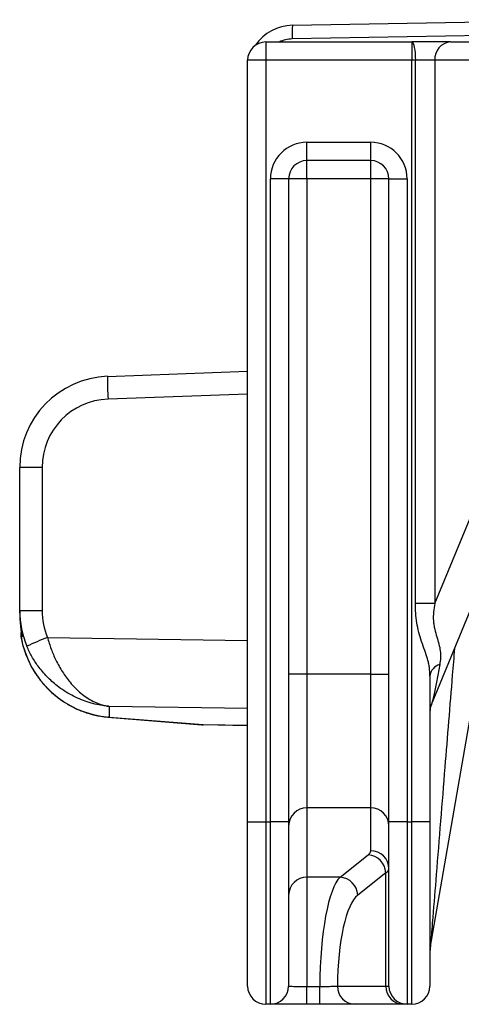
# Model space of a CAD drawing. Header units: millimetres. Extents: x 2425 to 3616, y 1752 to 4000.
# Tile 2 of 18: x 2601 to 2794, y 2233 to 2665. Entities that reach past the tile are written whole.
import ezdxf

# ---------------------------------------------------------------- set-up
doc = ezdxf.new("R2010")
doc.units = ezdxf.units.MM
doc.header["$LTSCALE"] = 2

msp = doc.modelspace()

# ---------------------------------------------------------------- linework, layer by layer
at = {"color": 7, "linetype": 'Continuous', "lineweight": 25}
for p, q in [((2720.3, 2662.2), (2860.19, 2664.64)), ((2708.65, 2654.86), (2708.65, 2646.86)), ((2708.65, 2654.86), (2772.65, 2654.86)), ((2789.72, 2654.86), (2772.65, 2654.86)), ((2772.65, 2654.86), (2772.65, 2646.86)), ((2789.72, 2654.86), (2865.01, 2654.86)), ((2708.65, 2646.86), (2700.65, 2646.86)), ((2700.65, 2312.86), (2700.65, 2646.86)), ((2772.65, 2646.86), (2708.65, 2646.86)), ((2708.65, 2646.86), (2708.65, 2312.86)), ((2772.65, 2312.86), (2772.65, 2646.86)), ((2774.24, 2646.86), (2772.65, 2646.86)), ((2774.24, 2408.68), (2774.24, 2646.86)), ((2782.77, 2646.86), (2774.24, 2646.86)), ((2858.06, 2646.86), (2782.77, 2646.86)), ((2782.77, 2646.86), (2782.77, 2408.68)), ((2726.65, 2602.86), (2726.65, 2610.86)), ((2726.65, 2610.86), (2754.65, 2610.86)), ((2754.65, 2602.86), (2754.65, 2610.86)), ((2754.65, 2602.86), (2726.65, 2602.86)), ((2726.65, 2594.86), (2726.65, 2602.86)), ((2754.65, 2594.86), (2754.65, 2602.86)), ((2710.65, 2312.86), (2710.65, 2594.86)), ((2718.65, 2594.86), (2710.65, 2594.86)), ((2718.65, 2594.86), (2718.65, 2312.86)), ((2726.65, 2594.86), (2718.65, 2594.86)), ((2754.65, 2594.86), (2726.65, 2594.86)), ((2726.65, 2594.86), (2726.65, 2377.66)), ((2762.65, 2594.86), (2754.65, 2594.86)), ((2754.65, 2377.66), (2754.65, 2594.86)), ((2762.65, 2594.86), (2770.65, 2594.86)), ((2762.65, 2312.86), (2762.65, 2594.86)), ((2770.65, 2594.86), (2770.65, 2312.86)), ((2782.77, 2408.68), (2858.06, 2590.86)), ((2639.21, 2508.24), (2700.65, 2510.46)), ((2610.48, 2468.27), (2600.65, 2468.27)), ((2600.65, 2405.44), (2600.65, 2468.27)), ((2610.48, 2468.27), (2610.48, 2405.44)), ((2610.48, 2405.44), (2600.65, 2405.44)), ((2600.65, 2404.35), (2600.65, 2405.44)), ((2782.77, 2408.68), (2774.24, 2408.68)), ((2726.65, 2377.66), (2718.65, 2377.66)), ((2726.65, 2377.66), (2726.65, 2318.97)), ((2754.65, 2377.66), (2726.65, 2377.66)), ((2754.65, 2318.97), (2754.65, 2377.66)), ((2754.65, 2377.66), (2762.65, 2377.66)), ((2780.65, 2376.81), (2780.65, 2312.86)), ((2639.95, 2363.5), (2639.95, 2358.83)), ((2639.39, 2358.81), (2680.64, 2355.48)), ((2639.95, 2358.83), (2681.2, 2355.5)), ((2700.65, 2355.11), (2681.2, 2355.45)), ((2754.65, 2318.97), (2726.65, 2318.97)), ((2726.65, 2318.97), (2726.65, 2288.6)), ((2754.65, 2300.15), (2754.65, 2318.97)), ((2700.65, 2240.86), (2700.65, 2312.86)), ((2700.65, 2312.86), (2708.65, 2312.86)), ((2708.65, 2312.86), (2708.65, 2232.86)), ((2708.65, 2312.86), (2710.65, 2312.86)), ((2710.65, 2232.86), (2710.65, 2312.86)), ((2718.65, 2312.86), (2710.65, 2312.86)), ((2718.65, 2312.86), (2718.65, 2240.86)), ((2762.65, 2240.86), (2762.65, 2312.86)), ((2770.65, 2312.86), (2762.65, 2312.86)), ((2770.65, 2312.86), (2772.65, 2312.86)), ((2770.65, 2312.86), (2770.65, 2232.86)), ((2772.65, 2232.86), (2772.65, 2312.86)), ((2780.65, 2312.86), (2772.65, 2312.86)), ((2780.65, 2312.86), (2780.65, 2240.86)), ((2741.22, 2288.6), (2753.56, 2298.39)), ((2741.22, 2288.6), (2726.65, 2288.6)), ((2726.65, 2288.6), (2726.65, 2240.7)), ((2761.29, 2290.57), (2748.95, 2280.78)), ((2761.29, 2240.86), (2761.29, 2290.57)), ((2726.65, 2240.7), (2732.31, 2240.7)), ((2726.65, 2232.86), (2726.65, 2240.7)), ((2732.31, 2232.86), (2732.31, 2240.7)), ((2740.04, 2240.86), (2761.29, 2240.86)), ((2761.29, 2240.86), (2762.65, 2240.86)), ((2710.65, 2232.86), (2708.65, 2232.86)), ((2732.31, 2232.86), (2726.65, 2232.86)), ((2769.02, 2232.86), (2747.77, 2232.86)), ((2770.65, 2232.86), (2769.02, 2232.86)), ((2772.65, 2232.86), (2770.65, 2232.86))]:
    msp.add_line(p, q, dxfattribs=at)
at = {"color": 8, "linetype": 'Continuous', "lineweight": 25}
for p, q in [((2862.24, 2658.68), (2720.25, 2656.2)), ((2700.65, 2500.46), (2639.4, 2498.25)), ((2601.57, 2394.74), (2601.67, 2393.96)), ((2612.82, 2393.76), (2700.65, 2392.38)), ((2700.65, 2362.55), (2639.95, 2363.5)), ((2639.95, 2358.83), (2639.39, 2358.81)), ((2680.64, 2355.48), (2681.2, 2355.5)), ((2681.2, 2355.5), (2700.65, 2355.16))]:
    msp.add_line(p, q, dxfattribs=at)
at = {"color": 7, "linetype": 'Continuous', "lineweight": 25, "flags": 128}
for points in [[(2772.65, 2654.86), (2772.96, 2654.7), (2773.26, 2654.25), (2773.53, 2653.51), (2773.78, 2652.51), (2773.97, 2651.3), (2774.12, 2649.92), (2774.21, 2648.42), (2774.24, 2646.86)], [(2781.27, 2364.34), (2826.53, 2473.88), (2872.75, 2585.72)], [(2780.77, 2257.54), (2805.25, 2398.71), (2812.32, 2439.49)]]:
    msp.add_lwpolyline(points, dxfattribs=at)
at = {"color": 7, "linetype": 'Continuous', "lineweight": 25}
for centre, radius, start, end in [((2720.65, 2642.2), 20, 91, 145.812), ((2777.6, 2658.7), 57.4, 176.5049, 182.4955), ((2708.65, 2646.86), 8, 90, 180), ((2790.29, 2647.35), 7.53, 94.3194, 183.7489), ((2726.65, 2594.86), 16, 90, 180), ((2754.65, 2594.86), 16, 0, 90), ((2726.65, 2594.86), 8, 90, 180), ((2754.65, 2594.86), 8, 0, 90), ((2640.65, 2468.27), 40, 92.0618, 180), ((2782.57, 2505.9), 143.37, 179.0642, 183.0594), ((2640.48, 2468.27), 30, 92.0618, 180), ((2605.15, 2394.86), 4, 162.6106, 189.4863), ((2764.36, 2025.22), 398.49, 112.352, 113.7656), ((2786.49, 2376.25), 5.86, 105.3171, 174.5136), ((2788.65, 2361.27), 8, 157.4146, 180.0024), ((2681.36, 2364.45), 9, 265.3784, 269), ((2682.4, 2355.47), 1.2, 178.8186, 181.1814), ((2726.57, 2311.06), 7.91, 89.3731, 179.3608), ((2754.74, 2311.06), 7.91, 0.6396, 90.6267), ((2753, 2290.11), 8.3, 3.173, 86.107), ((2754.74, 2292.24), 7.91, 0.6405, 90.6249), ((2726.57, 2280.69), 7.91, 89.374, 179.3608), ((2740.66, 2280.32), 8.3, 3.1728, 86.1063), ((2788.65, 2256.17), 8, 170.1568, 180.0006), ((2708.65, 2240.86), 8, 180, 270), ((2710.65, 2240.86), 8, 270, 0), ((2747.91, 2240.72), 7.87, 179.025, 268.9888), ((2769.16, 2240.72), 7.87, 179.025, 268.989), ((2770.65, 2240.86), 8, 180, 270), ((2772.65, 2240.86), 8, 270, 0)]:
    msp.add_arc(centre, radius, start, end, dxfattribs=at)
at = {"color": 8, "linetype": 'Continuous', "lineweight": 25}
msp.add_arc((2720.5, 2642.2), 14, 91, 115.3307, dxfattribs=at)
at = {"color": 7, "linetype": 'Continuous', "lineweight": 25}
for centre, major_axis, ratio, start_param, end_param in [((2640.65, 2405.49), (9.18, 39.05), 0.996924, 1.802255, 2.199813), ((2640.48, 2405.49), (4.82, 29.78), 0.994227, 1.732007, 2.129566), ((2640.65, 2404.29), (-9.18, 39.05), 0.996924, 1.339338, 1.373233), ((2640.65, 2398.91), (-27.75, 30.26), 0.952123, 0.97067, 2.357415), ((2640.65, 2394.86), (40, 0), 0.099452, 3.308191, 3.367959), ((2722.65, 2300.15), (32, 0), 0.212557, 6.021386, 6.283185), ((2743.56, 2239.7), (0, 50), 0.225077, 0.20944, 1.550796), ((2722.65, 2292.33), (40, 0), 0.170045, 6.021386, 6.283185), ((2751.29, 2239.7), (0, 42), 0.267949, 0.20944, 1.543175)]:
    msp.add_ellipse(centre, major_axis=major_axis, ratio=ratio, start_param=start_param, end_param=end_param, dxfattribs=at)
for points, knots in [([(2780.65, 2376.81), (2780.65, 2378.08), (2780.57, 2379.33), (2780.31, 2381.19), (2780.19, 2381.81), (2779.93, 2383.05), (2779.77, 2383.67), (2779.24, 2385.53), (2778.82, 2386.77), (2777.91, 2389.31), (2777.43, 2390.62), (2776.54, 2393.26), (2776.12, 2394.6), (2775.41, 2397.34), (2775.12, 2398.75), (2774.66, 2401.56), (2774.5, 2402.97), (2774.29, 2405.82), (2774.24, 2407.25), (2774.24, 2408.68)], [0, 0, 0, 0, 0.125, 0.125, 0.1875, 0.1875, 0.25, 0.25, 0.375, 0.375, 0.5, 0.5, 0.625, 0.625, 0.75, 0.75, 0.875, 0.875, 1, 1, 1, 1]), ([(2782.77, 2408.68), (2782.53, 2407.42), (2782.34, 2406.15), (2782.12, 2403.61), (2782.09, 2402.34), (2782.21, 2400.44), (2782.28, 2399.81), (2782.47, 2398.58), (2782.59, 2397.98), (2783, 2396.2), (2783.34, 2395.06), (2784.01, 2392.87), (2784.33, 2391.83), (2784.84, 2389.79), (2785.04, 2388.79), (2785.26, 2386.81), (2785.3, 2385.84), (2785.22, 2383.88), (2785.11, 2382.9), (2784.94, 2381.91)], [0, 0, 0, 0, 0.125, 0.125, 0.25, 0.25, 0.3125, 0.3125, 0.375, 0.375, 0.5, 0.5, 0.625, 0.625, 0.75, 0.75, 0.875, 0.875, 1, 1, 1, 1]), ([(2600.68, 2402.99), (2600.68, 2402.98), (2600.71, 2401.94), (2600.84, 2399.9), (2601.17, 2397.25), (2601.35, 2396.21), (2601.41, 2395.82)], [0, 0, 0, 0, 0.002391, 0.386711, 0.77328, 1, 1, 1, 1]), ([(2601.15, 2394.54), (2601.31, 2393.62), (2601.77, 2391.09), (2602.84, 2387.31), (2604.04, 2384.63), (2604.59, 2383.41)], [0, 0, 0, 0, 0.239039, 0.655356, 1, 1, 1, 1]), ([(2601.4, 2395.82), (2601.45, 2395.54), (2601.53, 2395.03), (2601.59, 2394.64), (2601.59, 2394.65), (2601.59, 2394.65)], [0, 0, 0, 0, 0.463685, 0.839867, 1, 1, 1, 1]), ([(2612.82, 2393.76), (2613.34, 2392.05), (2614.37, 2388.61), (2616.59, 2383.46), (2619.36, 2378.5), (2623.03, 2373.47), (2627.49, 2369.05), (2632.29, 2365.87), (2636.05, 2364.36), (2638.3, 2363.79), (2639.24, 2363.62), (2639.65, 2363.55), (2639.83, 2363.52), (2639.91, 2363.51), (2639.94, 2363.51), (2639.95, 2363.5)], [0, 0, 0, 0, 0.1033382, 0.2067484, 0.3302547, 0.453885, 0.6165844, 0.7794568, 0.9075434, 0.9602509, 0.982837, 0.992584, 0.9967951, 0.999052, 1, 1, 1, 1]), ([(2639.95, 2363.5), (2639.94, 2363.51), (2639.91, 2363.51), (2639.81, 2363.52), (2639.51, 2363.54), (2638.57, 2363.63), (2635.43, 2364.03), (2630.17, 2365.29), (2623.43, 2368.16), (2617.5, 2371.99), (2612.59, 2376.39), (2608.9, 2380.75), (2605.91, 2385.29), (2604.48, 2388.37), (2603.77, 2389.91)], [0, 0, 0, 0, 0.0011214, 0.0021931, 0.0068668, 0.0215121, 0.0676825, 0.22389, 0.3884763, 0.5529154, 0.6760662, 0.7991084, 0.899591, 1, 1, 1, 1]), ([(2604.59, 2383.41), (2604.7, 2383.13), (2605.45, 2381.31), (2607.34, 2378.19), (2610.25, 2374.12), (2613.69, 2370.42), (2617.55, 2367.12), (2621.79, 2364.29), (2626.34, 2361.98), (2631.14, 2360.24), (2635.53, 2359.22), (2638.3, 2358.93), (2639.39, 2358.81)], [0, 0, 0, 0, 0.019294, 0.125909, 0.234687, 0.345643, 0.458656, 0.573463, 0.689665, 0.806763, 0.924189, 1, 1, 1, 1]), ([(2718.65, 2240.86), (2718.66, 2240.85), (2718.7, 2240.82), (2719.31, 2240.77), (2720.7, 2240.73), (2722.54, 2240.71), (2724.49, 2240.7), (2726.02, 2240.7), (2726.65, 2240.7)], [0, 0, 0, 0, 0.071353, 0.286015, 0.500601, 0.634737, 0.849149, 1, 1, 1, 1]), ([(2732.31, 2240.7), (2733.15, 2240.7), (2734.9, 2240.71), (2736.97, 2240.74), (2738.68, 2240.78), (2739.61, 2240.81), (2739.96, 2240.85), (2740.04, 2240.86)], [0, 0, 0, 0, 0.241199, 0.498568, 0.659891, 0.917635, 1, 1, 1, 1]), ([(2726.65, 2232.86), (2725.39, 2232.86), (2722.34, 2232.86), (2718.42, 2232.86), (2714.74, 2232.86), (2711.97, 2232.86), (2710.76, 2232.86), (2710.67, 2232.86), (2710.65, 2232.86)], [0, 0, 0, 0, 0.1509053, 0.3653829, 0.4995411, 0.7141179, 0.9286929, 1, 1, 1, 1]), ([(2747.77, 2232.86), (2747.6, 2232.86), (2746.92, 2232.86), (2745.05, 2232.86), (2741.63, 2232.86), (2737.48, 2232.86), (2734, 2232.86), (2732.31, 2232.86)], [0, 0, 0, 0, 0.0823125, 0.3399637, 0.5012828, 0.7587074, 1, 1, 1, 1])]:
    msp.add_open_spline(points, degree=3, knots=knots, dxfattribs=at)
at = {"color": 8, "linetype": 'Continuous', "lineweight": 25}
for points, knots in [([(2601.41, 2395.82), (2601.49, 2395.36), (2601.68, 2394.22), (2601.67, 2394.06), (2601.67, 2393.96)], [0, 0, 0, 0, 0.407808, 1, 1, 1, 1]), ([(2791.43, 2388.93), (2791.11, 2385.01), (2789.68, 2367.6), (2787.63, 2342.35), (2785.29, 2313.19), (2783.52, 2291.21), (2782.25, 2275.4), (2781.47, 2265.81), (2781.12, 2261.59), (2780.9, 2258.9), (2780.8, 2257.85), (2780.78, 2257.59), (2780.77, 2257.53), (2780.77, 2257.53), (2780.77, 2257.54)], [0, 0, 0, 0, 0.0873225, 0.3888848, 0.5662698, 0.7438082, 0.8870159, 0.927183, 0.9675209, 0.9870631, 0.9953391, 0.9979349, 0.9995727, 1, 1, 1, 1]), ([(2784.94, 2381.91), (2784.57, 2379.81), (2783.84, 2375.6), (2782.88, 2370.71), (2782.09, 2367.2), (2781.6, 2365.26), (2781.33, 2364.54), (2781.26, 2364.35)], [0, 0, 0, 0, 0.321489, 0.643893, 0.793867, 0.944848, 1, 1, 1, 1])]:
    msp.add_open_spline(points, degree=3, knots=knots, dxfattribs=at)

doc.saveas('drawing.dxf')
